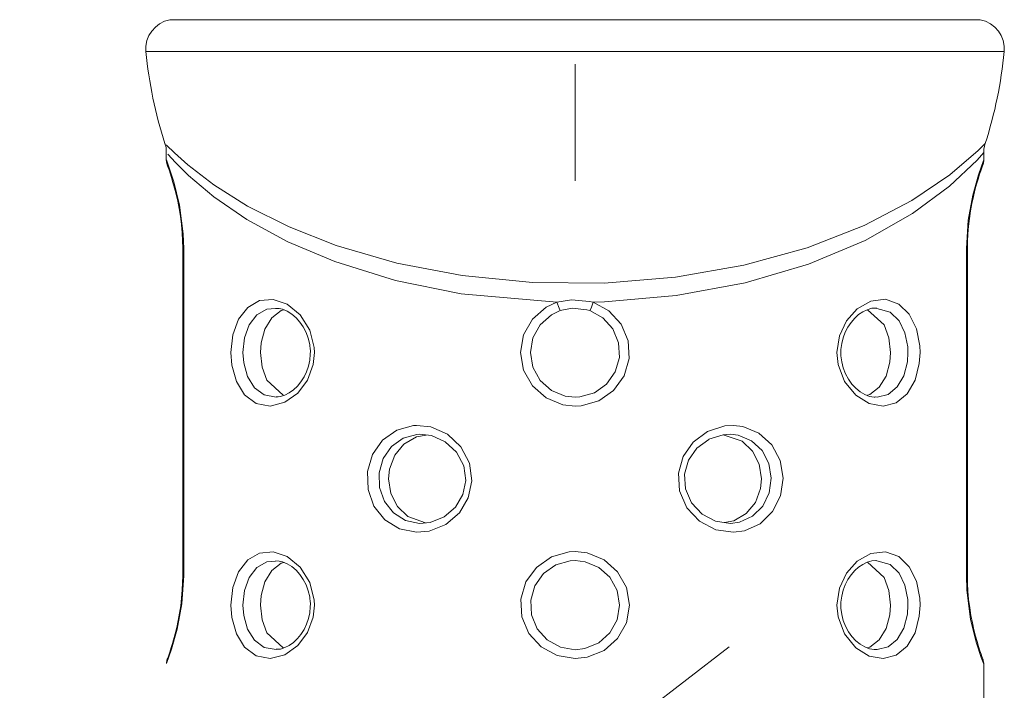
# Model space of a CAD drawing. Header units: millimetres. Extents: x 3 to 207, y 3 to 294.
# Tile 38 of 61: x 61 to 72, y 185 to 193. Entities that reach past the tile are written whole.
import ezdxf

# ---------------------------------------------------------------- set-up
doc = ezdxf.new("R2010")
doc.units = ezdxf.units.MM
doc.layers.add('1', color=7, linetype='CONTINUOUS', true_color=0xffffff)

msp = doc.modelspace()

# ---------------------------------------------------------------- linework, layer by layer
at = {"layer": '1', "color": 252, "linetype": 'Continuous', "lineweight": 13}
for p, q in [((62.429157, 193.293503), (62.54874, 193.293503)), ((62.54874, 193.293503), (62.901505, 193.293503)), ((62.901505, 193.293503), (63.469749, 193.293503)), ((63.469749, 193.293503), (64.224991, 193.293503)), ((64.224991, 193.293503), (65.129356, 193.293503)), ((65.129356, 193.293503), (66.137489, 193.293503)), ((66.137489, 193.293503), (67.198845, 193.293503)), ((67.198845, 193.293503), (68.260201, 193.293503)), ((68.260201, 193.293503), (69.268333, 193.293503)), ((69.268333, 193.293503), (70.172699, 193.293503)), ((70.172699, 193.293503), (70.927933, 193.293503)), ((70.927933, 193.293503), (71.496178, 193.293503)), ((71.496178, 193.293503), (71.848946, 193.293503)), ((71.848946, 193.293503), (71.968529, 193.293503)), ((62.256916, 192.916702), (62.146507, 192.916702)), ((62.583309, 192.916702), (62.256916, 192.916702)), ((63.11142, 192.916702), (62.583309, 192.916702)), ((63.818172, 192.916702), (63.11142, 192.916702)), ((64.672676, 192.916702), (63.818172, 192.916702)), ((65.637589, 192.916702), (64.672676, 192.916702)), ((66.670731, 192.916702), (65.637589, 192.916702)), ((67.726959, 192.916702), (66.670731, 192.916702)), ((68.760101, 192.916702), (67.726959, 192.916702)), ((69.725014, 192.916702), (68.760101, 192.916702)), ((70.579514, 192.916702), (69.725014, 192.916702)), ((71.286263, 192.916702), (70.579514, 192.916702)), ((71.814377, 192.916702), (71.286263, 192.916702)), ((72.14077, 192.916702), (71.814377, 192.916702)), ((72.251175, 192.916702), (72.14077, 192.916702)), ((62.387165, 191.817963), (62.388592, 191.816498)), ((62.388592, 191.816498), (62.480988, 191.725586)), ((71.610329, 191.464432), (71.945702, 191.753372)), ((71.945702, 191.753372), (72.028275, 191.836273)), ((62.390602, 191.634567), (62.387844, 191.641891)), ((62.387844, 191.641891), (62.417534, 191.561234)), ((62.494171, 191.609879), (62.4034, 191.709137)), ((62.480988, 191.725586), (62.640602, 191.582687)), ((71.931961, 191.640091), (71.607521, 191.331238)), ((72.011345, 191.728699), (71.931961, 191.640091)), ((71.948181, 191.466644), (72.007088, 191.634567)), ((72.011238, 191.728577), (72.011345, 191.728699)), ((62.417534, 191.561234), (62.475227, 191.382782)), ((62.6478, 191.457657), (62.494171, 191.609879)), ((62.640602, 191.582687), (62.947693, 191.34758)), ((62.947731, 191.205307), (62.6478, 191.457657)), ((71.165062, 191.163651), (71.610329, 191.464432)), ((71.881477, 191.227631), (71.948181, 191.466644)), ((62.475227, 191.382782), (62.541569, 191.109451)), ((62.947693, 191.34758), (63.343788, 191.097824)), ((71.607521, 191.331238), (71.170479, 191.008484)), ((63.334503, 190.939331), (62.947731, 191.205307)), ((70.601562, 190.867935), (71.165062, 191.163651)), ((71.82756, 190.93074), (71.881477, 191.227631)), ((62.541569, 191.109451), (62.585632, 190.769516)), ((63.343788, 191.097824), (63.831226, 190.852402)), ((63.817188, 190.676468), (63.334503, 190.939331)), ((71.170479, 191.008484), (70.61644, 190.693604)), ((71.806335, 190.59581), (71.82756, 190.93074)), ((63.831226, 190.852402), (64.386948, 190.632965)), ((69.932533, 190.606949), (70.601562, 190.867935)), ((62.585632, 190.769516), (62.591354, 190.59581)), ((62.580105, 190.59581), (62.582848, 190.59581)), ((62.582848, 190.59581), (62.591354, 190.59581)), ((62.591354, 190.59581), (62.591354, 186.745819)), ((64.36898, 190.442413), (63.817188, 190.676468)), ((64.386948, 190.632965), (65.100899, 190.425888)), ((69.185341, 190.399643), (69.932533, 190.606949)), ((70.61644, 190.693604), (69.949303, 190.414154)), ((71.806335, 186.745819), (71.806335, 190.59581)), ((71.814919, 190.59581), (71.806335, 190.59581)), ((71.817574, 190.59581), (71.814919, 190.59581)), ((65.084717, 190.220825), (64.36898, 190.442413)), ((65.100899, 190.425888), (65.870422, 190.278412)), ((68.380424, 190.258713), (69.185341, 190.399643)), ((69.949303, 190.414154), (69.201981, 190.193008)), ((65.870422, 190.278412), (66.699326, 190.197144)), ((67.542145, 190.18985), (68.380424, 190.258713)), ((65.857933, 190.063416), (65.084717, 190.220825)), ((66.699326, 190.197144), (67.542145, 190.18985)), ((69.201981, 190.193008), (68.391174, 190.042282)), ((66.984619, 189.964615), (65.857933, 190.063416)), ((68.391174, 190.042282), (67.545624, 189.968735)), ((63.236839, 189.763245), (63.344734, 189.90329)), ((63.344734, 189.90329), (63.484322, 189.983856)), ((63.484322, 189.983856), (63.643948, 189.997772)), ((63.672665, 189.890335), (63.571346, 189.881683)), ((63.643948, 189.997772), (63.80991, 189.942169)), ((63.80991, 189.942169), (63.962807, 189.817749)), ((66.697456, 189.763535), (66.857834, 189.904327)), ((66.857834, 189.904327), (66.984619, 189.964615)), ((66.984619, 189.964615), (67.156944, 189.990845)), ((66.984619, 189.964615), (67.010658, 189.894211)), ((67.010658, 189.894211), (67.023438, 189.865646)), ((67.156944, 189.990845), (67.37059, 189.974564)), ((67.37059, 189.974564), (67.413063, 189.964615)), ((67.374245, 189.865646), (67.387032, 189.894211)), ((67.387032, 189.894211), (67.413063, 189.964615)), ((67.545624, 189.968735), (67.413063, 189.964615)), ((67.413063, 189.964615), (67.598106, 189.86377)), ((70.393425, 189.746246), (70.520134, 189.887665)), ((70.520134, 189.887665), (70.681419, 189.978363)), ((70.681419, 189.978363), (70.85434, 189.998627)), ((70.910416, 189.847687), (70.752274, 189.891098)), ((70.85434, 189.998627), (71.011238, 189.943054)), ((71.011238, 189.943054), (71.134537, 189.822449)), ((63.453632, 189.814529), (63.363487, 189.697845)), ((63.571346, 189.881683), (63.453632, 189.814529)), ((63.962807, 189.817749), (64.075714, 189.637054)), ((67.598106, 189.86377), (67.741554, 189.706345)), ((71.01371, 189.747177), (70.910416, 189.847687)), ((71.134537, 189.822449), (71.217613, 189.652679)), ((63.169323, 189.578735), (63.236839, 189.763245)), ((63.363487, 189.697845), (63.307518, 189.544098)), ((66.593811, 189.579483), (66.697456, 189.763535)), ((67.741554, 189.706345), (67.824104, 189.510529)), ((70.311172, 189.569824), (70.393425, 189.746246)), ((71.082695, 189.605713), (71.01371, 189.747177)), ((63.146458, 189.370819), (63.169323, 189.578735)), ((63.307518, 189.544098), (63.288647, 189.370819)), ((64.075714, 189.637054), (64.126808, 189.430573)), ((66.557617, 189.371948), (66.593811, 189.579483)), ((70.281837, 189.370819), (70.311172, 189.569824)), ((71.115562, 189.43808), (71.082695, 189.605713)), ((71.217613, 189.652679), (71.257423, 189.451508)), ((64.126808, 189.430573), (64.129402, 189.370819)), ((67.824104, 189.510529), (67.83596, 189.299576)), ((71.118301, 189.370819), (71.115562, 189.43808)), ((71.257423, 189.451508), (71.26075, 189.370819)), ((63.157635, 189.224136), (63.146458, 189.370819)), ((63.288647, 189.370819), (63.297863, 189.248596)), ((64.129402, 189.370819), (64.114708, 189.229401)), ((66.593407, 189.163284), (66.557617, 189.371948)), ((70.296097, 189.231293), (70.281837, 189.370819)), ((71.111122, 189.262421), (71.118301, 189.370819)), ((71.26075, 189.370819), (71.252037, 189.240753)), ((63.211704, 189.030777), (63.157635, 189.224136)), ((63.297863, 189.248596), (63.342609, 189.087463)), ((64.114708, 189.229401), (64.048752, 189.048004)), ((67.83596, 189.299576), (67.776581, 189.097504)), ((70.371864, 189.030487), (70.296097, 189.231293)), ((71.069328, 189.098846), (71.111122, 189.262421)), ((71.252037, 189.240753), (71.201462, 189.044449)), ((63.342609, 189.087463), (63.423218, 188.957443)), ((66.697678, 188.977829), (66.593407, 189.163284)), ((67.776581, 189.097504), (67.652634, 188.92572)), ((70.99202, 188.966171), (71.069328, 189.098846)), ((63.308437, 188.874786), (63.211704, 189.030777)), ((64.048752, 189.048004), (63.935463, 188.894775)), ((66.857796, 188.837326), (66.697678, 188.977829)), ((70.502731, 188.868744), (70.371864, 189.030487)), ((70.884308, 188.879105), (70.99202, 188.966171)), ((71.201462, 189.044449), (71.108543, 188.885223)), ((63.444248, 188.773087), (63.308437, 188.874786)), ((63.423218, 188.957443), (63.537437, 188.872696)), ((63.537437, 188.872696), (63.681232, 188.846832)), ((63.935463, 188.894775), (63.782818, 188.785446)), ((67.652634, 188.92572), (67.476997, 188.803177)), ((70.662689, 188.77005), (70.502731, 188.868744)), ((70.739868, 188.848557), (70.754707, 188.846008)), ((70.754707, 188.846008), (70.884308, 188.879105)), ((71.108543, 188.885223), (70.980255, 188.780746)), ((63.609722, 188.741089), (63.444248, 188.773087)), ((63.782818, 188.785446), (63.609722, 188.741089)), ((67.055473, 188.75676), (66.857796, 188.837326)), ((67.198845, 188.740814), (67.055473, 188.75676)), ((67.26976, 188.744675), (67.198845, 188.740814)), ((67.476997, 188.803177), (67.26976, 188.744675)), ((70.827393, 188.741043), (70.662689, 188.77005)), ((70.980255, 188.780746), (70.827393, 188.741043)), ((65.099426, 188.45787), (65.294922, 188.510818)), ((65.294922, 188.510818), (65.333641, 188.513107)), ((65.333641, 188.513107), (65.500542, 188.494431)), ((65.500542, 188.494431), (65.695251, 188.408783)), ((68.758301, 188.441513), (68.961647, 188.507141)), ((68.961647, 188.507141), (69.064049, 188.513107)), ((69.064049, 188.513107), (69.172729, 188.500168)), ((69.172729, 188.500168), (69.363663, 188.421814)), ((64.933662, 188.34082), (65.099426, 188.45787)), ((65.695251, 188.408783), (65.854858, 188.260742)), ((68.589661, 188.315247), (68.758301, 188.441513)), ((69.363663, 188.421814), (69.514397, 188.283249)), ((64.815025, 188.172043), (64.933662, 188.34082)), ((68.47287, 188.14621), (68.589661, 188.315247)), ((69.514397, 188.283249), (69.6119, 188.100342)), ((64.75573, 187.970612), (64.815025, 188.172043)), ((65.854858, 188.260742), (65.955338, 188.068695)), ((65.955338, 188.068695), (65.983757, 187.860397)), ((68.417168, 187.949997), (68.47287, 188.14621)), ((69.6119, 188.100342), (69.647507, 187.892822)), ((64.761467, 187.759476), (64.75573, 187.970612)), ((68.430183, 187.741699), (68.417168, 187.949997)), ((65.983757, 187.860397), (65.941994, 187.660248)), ((69.647507, 187.892822), (69.617638, 187.683975)), ((64.831474, 187.562607), (64.761467, 187.759476)), ((68.5159, 187.543808), (68.430183, 187.741699)), ((69.617638, 187.683975), (69.525017, 187.497589)), ((65.941994, 187.660248), (65.837517, 187.484238)), ((64.95919, 187.401596), (64.831474, 187.562607)), ((65.837517, 187.484238), (65.678802, 187.347412)), ((68.664772, 187.38443), (68.5159, 187.543808)), ((69.525017, 187.497589), (69.378899, 187.354889)), ((65.133057, 187.294205), (64.95919, 187.401596)), ((65.678802, 187.347412), (65.48082, 187.267563)), ((68.854759, 187.284485), (68.664772, 187.38443)), ((69.378899, 187.354889), (69.194633, 187.271576)), ((65.333382, 187.253525), (65.133057, 187.294205)), ((65.48082, 187.267563), (65.333382, 187.253525)), ((69.064301, 187.253525), (68.854759, 187.284485)), ((69.194633, 187.271576), (69.064301, 187.253525)), ((63.344734, 186.928268), (63.484322, 187.008865)), ((63.484322, 187.008865), (63.643948, 187.022766)), ((63.643948, 187.022766), (63.80991, 186.967178)), ((66.920692, 186.96344), (67.127922, 187.021957)), ((67.127922, 187.021957), (67.198845, 187.025818)), ((67.198845, 187.025818), (67.342209, 187.009857)), ((67.342209, 187.009857), (67.539886, 186.929306)), ((70.520134, 186.912643), (70.681419, 187.003357)), ((70.681419, 187.003357), (70.85434, 187.023636)), ((70.85434, 187.023636), (71.011238, 186.968063)), ((63.236839, 186.788254), (63.344734, 186.928268)), ((63.571346, 186.906693), (63.453632, 186.839539)), ((63.672665, 186.915329), (63.571346, 186.906693)), ((63.80991, 186.967178), (63.962807, 186.842758)), ((66.745056, 186.840897), (66.920692, 186.96344)), ((67.539886, 186.929306), (67.700012, 186.788788)), ((70.393425, 186.77124), (70.520134, 186.912643)), ((70.910416, 186.872696), (70.752274, 186.916107)), ((71.01371, 186.772171), (70.910416, 186.872696)), ((71.011238, 186.968063), (71.134537, 186.847458)), ((63.169323, 186.603745), (63.236839, 186.788254)), ((63.453632, 186.839539), (63.363487, 186.722855)), ((63.962807, 186.842758), (64.075714, 186.662064)), ((66.621101, 186.669113), (66.745056, 186.840897)), ((67.700012, 186.788788), (67.804276, 186.603333)), ((70.311172, 186.594833), (70.393425, 186.77124)), ((71.082695, 186.630722), (71.01371, 186.772171)), ((71.134537, 186.847458), (71.217613, 186.677689)), ((62.591354, 186.745819), (62.570126, 186.410873)), ((62.580109, 186.745819), (62.582767, 186.745819)), ((62.582767, 186.745819), (62.591354, 186.745819)), ((63.363487, 186.722855), (63.307518, 186.569077)), ((64.075714, 186.662064), (64.126808, 186.455566)), ((66.561729, 186.467026), (66.621101, 186.669113)), ((71.217613, 186.677689), (71.257423, 186.476517)), ((71.81205, 186.572128), (71.806335, 186.745819)), ((71.814842, 186.745819), (71.806335, 186.745819)), ((71.817581, 186.745819), (71.814842, 186.745819)), ((63.146458, 186.395798), (63.169323, 186.603745)), ((63.307518, 186.569077), (63.288647, 186.395798)), ((67.804276, 186.603333), (67.840073, 186.394669)), ((70.281837, 186.395798), (70.311172, 186.594833)), ((71.115562, 186.463058), (71.082695, 186.630722)), ((71.856117, 186.232147), (71.81205, 186.572128)), ((62.570126, 186.410873), (62.516212, 186.113998)), ((64.126808, 186.455566), (64.129402, 186.395798)), ((66.573586, 186.256088), (66.561729, 186.467026)), ((71.118301, 186.395798), (71.115562, 186.463058)), ((71.257423, 186.476517), (71.26075, 186.395798)), ((63.157635, 186.249146), (63.146458, 186.395798)), ((63.288647, 186.395798), (63.297863, 186.273575)), ((64.129402, 186.395798), (64.114708, 186.25441)), ((67.840073, 186.394669), (67.803871, 186.187149)), ((70.296097, 186.256302), (70.281837, 186.395798)), ((71.111122, 186.28743), (71.118301, 186.395798)), ((71.26075, 186.395798), (71.252037, 186.265747)), ((63.211704, 186.055786), (63.157635, 186.249146)), ((63.297863, 186.273575), (63.342609, 186.112442)), ((64.114708, 186.25441), (64.048752, 186.072983)), ((66.656136, 186.060272), (66.573586, 186.256088)), ((67.803871, 186.187149), (67.700233, 186.003082)), ((70.371864, 186.055496), (70.296097, 186.256302)), ((71.069328, 186.12384), (71.111122, 186.28743)), ((71.252037, 186.265747), (71.201462, 186.069458)), ((71.922462, 185.958832), (71.856117, 186.232147)), ((62.516212, 186.113998), (62.449501, 185.874985)), ((63.342609, 186.112442), (63.423218, 185.982452)), ((64.048752, 186.072983), (63.935463, 185.919754)), ((66.799583, 185.902847), (66.656136, 186.060272)), ((70.99202, 185.99115), (71.069328, 186.12384)), ((71.201462, 186.069458), (71.108543, 185.910233)), ((63.308437, 185.899765), (63.211704, 186.055786)), ((63.423218, 185.982452), (63.537437, 185.897705)), ((67.700233, 186.003082), (67.539856, 185.862289)), ((70.502731, 185.893753), (70.371864, 186.055496)), ((70.884308, 185.904114), (70.99202, 185.99115)), ((71.980148, 185.78038), (71.922462, 185.958832)), ((62.449501, 185.874985), (62.390602, 185.707062)), ((63.444248, 185.798065), (63.308437, 185.899765)), ((63.537437, 185.897705), (63.681232, 185.871841)), ((63.935463, 185.919754), (63.782818, 185.810455)), ((66.987289, 185.801086), (66.799583, 185.902847)), ((67.539856, 185.862289), (67.340485, 185.781372)), ((70.662689, 185.795059), (70.502731, 185.893753)), ((70.739868, 185.873566), (70.754707, 185.871017)), ((70.754707, 185.871017), (70.884308, 185.904114)), ((71.108543, 185.910233), (70.980255, 185.805756)), ((63.609722, 185.766068), (63.444248, 185.798065)), ((63.782818, 185.810455), (63.609722, 185.766068)), ((67.198845, 185.765808), (66.987289, 185.801086)), ((67.340485, 185.781372), (67.198845, 185.765808)), ((70.827393, 185.766052), (70.662689, 185.795059)), ((70.980255, 185.805756), (70.827393, 185.766052)), ((72.009842, 185.699738), (71.980148, 185.78038)), ((72.007088, 185.707062), (72.009842, 185.699738))]:
    msp.add_line(p, q, dxfattribs=at)
at = {"layer": '1', "color": 23, "linetype": 'Continuous', "lineweight": 13}
msp.add_line((67.198845, 192.770813), (67.198845, 191.395813), dxfattribs=at)
at = {"layer": '1', "color": 252, "linetype": 'Continuous', "lineweight": 18}
for p, q in [((62.368862, 191.835464), (62.370583, 191.83136)), ((62.370583, 191.83136), (62.372215, 191.827179)), ((62.372215, 191.827179), (62.383244, 191.787933)), ((62.383244, 191.787933), (62.385868, 191.747406)), ((62.385868, 191.747406), (62.38501, 191.737869)), ((72.011345, 191.730316), (72.012001, 191.767441)), ((72.012001, 191.767441), (72.019569, 191.804138)), ((72.019569, 191.804138), (72.023895, 191.819122)), ((72.023895, 191.819122), (72.028999, 191.833893)), ((62.38501, 191.737869), (62.383598, 191.728317)), ((62.386345, 191.727737), (62.386345, 191.634567)), ((62.387138, 191.63443), (62.387634, 191.626114)), ((62.387634, 191.626114), (62.388618, 191.617889)), ((72.008926, 191.615479), (72.010246, 191.626556)), ((72.010223, 191.630692), (72.009941, 191.634842)), ((72.010246, 191.626556), (72.010223, 191.630692)), ((72.011444, 191.729507), (72.011345, 191.730316)), ((72.011345, 191.634567), (72.011345, 191.728699)), ((72.011543, 191.728699), (72.011444, 191.729507)), ((62.388618, 191.617889), (62.390175, 191.609421)), ((62.390175, 191.609421), (62.3922, 191.601028)), ((62.3922, 191.601028), (62.393135, 191.597641)), ((62.393135, 191.597641), (62.394054, 191.594513)), ((62.394054, 191.594513), (62.394489, 191.593109)), ((62.394489, 191.593109), (62.394871, 191.591904)), ((62.394871, 191.591904), (62.395123, 191.591125)), ((62.395123, 191.591125), (62.395336, 191.5905)), ((62.395336, 191.5905), (62.395569, 191.589798)), ((62.395569, 191.589798), (62.395748, 191.589264)), ((62.395748, 191.589264), (62.396011, 191.588501)), ((62.396011, 191.588501), (62.396194, 191.587982)), ((62.396194, 191.587982), (62.396587, 191.586838)), ((62.396587, 191.586838), (62.396893, 191.585999)), ((62.396893, 191.585999), (62.39883, 191.580597)), ((62.397316, 191.584885), (62.397552, 191.584244)), ((62.397552, 191.584244), (62.399254, 191.579483)), ((62.39883, 191.580597), (62.401802, 191.572327)), ((62.399254, 191.579483), (62.402287, 191.570984)), ((62.401802, 191.572327), (62.408947, 191.552124)), ((62.402287, 191.570984), (62.4119, 191.543762)), ((62.408947, 191.552124), (62.418957, 191.523102)), ((62.418957, 191.523102), (62.432228, 191.483307)), ((71.961983, 191.472015), (71.975044, 191.512222)), ((71.975044, 191.512222), (71.986717, 191.546478)), ((71.986717, 191.546478), (71.995171, 191.570343)), ((71.995171, 191.570343), (71.997963, 191.578156)), ((71.995415, 191.571014), (71.999908, 191.583511)), ((71.997963, 191.578156), (71.999741, 191.583145)), ((71.999741, 191.583145), (72.000343, 191.584824)), ((71.999908, 191.583511), (72.000664, 191.585617)), ((72.000664, 191.585617), (72.00145, 191.58783)), ((72.00145, 191.58783), (72.001717, 191.588608)), ((72.001717, 191.588608), (72.002312, 191.590378)), ((72.002312, 191.590378), (72.002594, 191.591232)), ((72.002594, 191.591232), (72.002953, 191.592346)), ((72.002953, 191.592346), (72.003395, 191.593735)), ((72.003395, 191.593735), (72.003883, 191.595337)), ((72.003883, 191.595337), (72.005135, 191.599762)), ((72.005135, 191.599762), (72.006371, 191.604492)), ((72.006371, 191.604492), (72.008926, 191.615479)), ((62.432228, 191.483307), (62.447788, 191.434433)), ((62.447788, 191.434433), (62.465183, 191.37648)), ((71.926476, 191.355865), (71.943871, 191.414764)), ((71.943871, 191.414764), (71.945236, 191.419083)), ((71.943939, 191.415009), (71.944038, 191.415344)), ((71.944038, 191.415344), (71.956604, 191.455841)), ((71.945236, 191.419083), (71.946587, 191.423279)), ((71.946587, 191.423279), (71.961983, 191.472015)), ((62.465183, 191.37648), (62.483608, 191.310226)), ((62.483608, 191.310226), (62.502441, 191.235916)), ((71.888794, 191.208405), (71.907219, 191.284027)), ((71.907219, 191.284027), (71.926476, 191.355865)), ((62.502441, 191.235916), (62.520821, 191.154297)), ((71.871323, 191.127289), (71.888794, 191.208405)), ((62.520821, 191.154297), (62.537701, 191.067368)), ((62.537701, 191.067368), (62.552658, 190.974625)), ((71.855675, 191.042648), (71.871323, 191.127289)), ((62.552658, 190.974625), (62.564632, 190.880325)), ((71.831032, 190.861221), (71.841896, 190.95256)), ((71.841896, 190.95256), (71.855675, 191.042648)), ((62.564632, 190.880325), (62.573414, 190.782669)), ((71.823273, 190.76709), (71.831032, 190.861221)), ((62.573414, 190.782669), (62.578156, 190.690216)), ((71.81942, 190.68219), (71.823273, 190.76709)), ((62.578156, 190.690216), (62.579712, 190.595734)), ((62.580101, 190.59581), (62.580101, 186.745819)), ((71.817589, 186.745819), (71.817589, 190.59581)), ((71.818344, 190.595718), (71.81942, 190.68219)), ((63.671608, 189.892059), (63.713417, 189.890289)), ((63.713417, 189.890289), (63.755966, 189.880814)), ((67.164566, 189.894684), (67.023438, 189.865646)), ((67.339417, 189.876648), (67.164566, 189.894684)), ((70.639656, 189.876007), (70.691704, 189.892975)), ((70.691704, 189.892975), (70.740997, 189.895767)), ((70.740997, 189.895767), (70.745888, 189.894913)), ((70.745888, 189.894913), (70.750732, 189.89389)), ((63.627052, 189.779114), (63.547085, 189.646637)), ((63.738834, 189.86615), (63.627052, 189.779114)), ((63.77039, 189.873291), (63.738834, 189.86615)), ((63.755966, 189.880814), (63.810116, 189.8582)), ((63.810116, 189.8582), (63.863949, 189.824493)), ((63.863949, 189.824493), (63.913689, 189.782364)), ((63.913689, 189.782364), (63.959614, 189.731461)), ((66.919632, 189.815399), (66.78833, 189.698074)), ((67.023438, 189.865646), (66.919632, 189.815399)), ((67.374245, 189.865646), (67.339417, 189.876648)), ((67.525749, 189.781616), (67.374245, 189.865646)), ((67.643188, 189.650421), (67.525749, 189.781616)), ((70.447762, 189.727509), (70.491058, 189.777161)), ((70.491058, 189.777161), (70.537842, 189.818359)), ((70.537842, 189.818359), (70.58815, 189.851288)), ((70.58815, 189.851288), (70.639656, 189.876007)), ((70.836662, 189.697205), (70.640511, 189.876175)), ((63.959614, 189.731461), (63.999409, 189.673676)), ((63.999409, 189.673676), (64.032799, 189.608856)), ((66.78833, 189.698074), (66.703476, 189.544693)), ((70.379105, 189.611435), (70.410561, 189.672516)), ((70.410561, 189.672516), (70.447762, 189.727509)), ((70.893013, 189.543747), (70.836662, 189.697205)), ((63.547085, 189.646637), (63.503311, 189.484238)), ((64.032799, 189.608856), (64.057732, 189.540421)), ((64.057732, 189.540421), (64.074364, 189.468201)), ((66.703476, 189.544693), (66.673843, 189.371765)), ((67.71077, 189.487259), (67.643188, 189.650421)), ((70.338226, 189.477844), (70.35495, 189.546555)), ((70.35495, 189.546555), (70.379105, 189.611435)), ((70.91217, 189.370819), (70.893013, 189.543747)), ((63.503311, 189.484238), (63.495186, 189.370819)), ((64.074364, 189.468201), (64.077736, 189.445038)), ((64.077736, 189.445038), (64.080231, 189.421646)), ((67.720482, 189.311447), (67.71077, 189.487259)), ((70.329659, 189.406509), (70.338226, 189.477844)), ((63.495186, 189.370819), (63.514431, 189.197922)), ((64.082031, 189.351898), (64.075562, 189.281296)), ((64.080231, 189.421646), (64.082138, 189.386703)), ((64.082138, 189.386703), (64.082031, 189.351898)), ((66.673843, 189.371765), (66.703148, 189.197861)), ((67.671875, 189.143066), (67.720482, 189.311447)), ((70.329666, 189.334335), (70.329659, 189.406509)), ((70.33876, 189.260818), (70.329666, 189.334335)), ((70.904037, 189.257065), (70.91217, 189.370819)), ((63.514431, 189.197922), (63.571011, 189.044556)), ((64.060989, 189.212418), (64.038246, 189.145615)), ((64.075562, 189.281296), (64.060989, 189.212418)), ((66.703148, 189.197861), (66.788513, 189.043335)), ((70.356537, 189.189941), (70.33876, 189.260818)), ((70.38327, 189.121017), (70.356537, 189.189941)), ((70.860413, 189.094696), (70.904037, 189.257065)), ((64.008492, 189.083694), (63.971722, 189.026108)), ((64.038246, 189.145615), (64.008492, 189.083694)), ((67.570389, 188.999908), (67.671875, 189.143066)), ((70.417351, 189.057877), (70.38327, 189.121017)), ((70.780823, 188.962341), (70.860413, 189.094696)), ((63.571011, 189.044556), (63.764126, 188.867752)), ((63.929935, 188.975677), (63.883003, 188.931992)), ((63.971722, 189.026108), (63.929935, 188.975677)), ((66.788513, 189.043335), (66.919601, 188.926224)), ((67.42659, 188.897781), (67.570389, 188.999908)), ((70.458878, 189.000031), (70.417351, 189.057877)), ((70.50531, 188.950806), (70.458878, 189.000031)), ((70.66964, 188.875443), (70.780823, 188.962341)), ((63.70433, 188.850449), (63.67902, 188.8508)), ((63.730164, 188.853546), (63.70433, 188.850449)), ((63.781448, 188.869553), (63.730164, 188.853546)), ((63.833347, 188.896667), (63.781448, 188.869553)), ((63.883003, 188.931992), (63.833347, 188.896667)), ((66.919601, 188.926224), (67.081451, 188.8591)), ((67.081451, 188.8591), (67.198845, 188.845795)), ((67.198845, 188.845795), (67.256912, 188.84903)), ((67.256912, 188.84903), (67.426277, 188.897629)), ((67.426277, 188.897629), (67.42659, 188.897781)), ((70.556175, 188.910278), (70.50531, 188.950806)), ((70.609215, 188.878754), (70.556175, 188.910278)), ((70.665154, 188.855453), (70.609215, 188.878754)), ((70.642166, 188.869202), (70.66964, 188.875443)), ((70.71891, 188.846985), (70.665154, 188.855453)), ((70.729652, 188.847641), (70.71891, 188.846985)), ((70.740219, 188.849136), (70.729652, 188.847641)), ((65.337402, 188.406235), (65.175331, 188.361984)), ((65.330688, 188.378723), (65.184746, 188.292679)), ((65.447037, 188.399445), (65.330688, 188.378723)), ((65.369522, 188.408142), (65.337402, 188.406235)), ((65.50824, 188.392578), (65.369522, 188.408142)), ((65.670601, 188.321198), (65.50824, 188.392578)), ((68.943115, 188.403168), (68.775604, 188.349442)), ((69.028168, 188.408142), (68.943115, 188.403168)), ((69.167236, 188.327469), (68.943626, 188.403198)), ((69.118263, 188.397369), (69.028168, 188.408142)), ((69.276085, 188.332062), (69.118263, 188.397369)), ((65.038902, 188.264572), (64.941383, 188.123917)), ((65.175331, 188.361984), (65.038902, 188.264572)), ((65.184746, 188.292679), (65.07608, 188.160797)), ((65.804077, 188.197845), (65.670601, 188.321198)), ((68.773735, 188.348465), (68.632812, 188.243256)), ((68.775604, 188.349442), (68.773735, 188.348465)), ((69.289101, 188.210541), (69.167236, 188.327469)), ((69.400223, 188.216583), (69.276085, 188.332062)), ((65.07608, 188.160797), (65.014786, 187.998138)), ((65.888298, 188.037796), (65.804077, 188.197845)), ((68.632812, 188.243256), (68.534988, 188.102386)), ((69.367538, 188.056702), (69.289101, 188.210541)), ((69.480301, 188.064163), (69.400223, 188.216583)), ((64.941383, 188.123917), (64.892738, 187.956055)), ((65.91214, 187.864212), (65.888298, 188.037796)), ((68.534988, 188.102386), (68.488258, 187.938873)), ((69.394562, 187.883316), (69.367538, 188.056702)), ((69.509499, 187.891235), (69.480301, 188.064163)), ((64.892738, 187.956055), (64.897438, 187.780136)), ((65.014786, 187.998138), (65.003128, 187.883316)), ((68.488258, 187.938873), (68.499184, 187.765305)), ((65.003128, 187.883316), (65.030151, 187.709915)), ((65.877106, 187.697403), (65.91214, 187.864212)), ((69.382912, 187.768478), (69.394562, 187.883316)), ((69.485008, 187.717194), (69.509499, 187.891235)), ((64.897438, 187.780136), (64.954887, 187.616074)), ((65.030151, 187.709915), (65.108589, 187.556076)), ((65.789558, 187.550751), (65.877106, 187.697403)), ((68.499184, 187.765305), (68.571045, 187.600372)), ((69.321602, 187.605835), (69.382912, 187.768478)), ((69.408951, 187.56189), (69.485008, 187.717194)), ((64.954887, 187.616074), (65.059929, 187.481873)), ((68.571045, 187.600372), (68.695625, 187.46759)), ((69.212944, 187.473938), (69.321602, 187.605835)), ((65.059929, 187.481873), (65.203384, 187.392395)), ((65.108589, 187.556076), (65.230453, 187.439148)), ((65.65686, 187.436737), (65.789558, 187.550751)), ((68.695625, 187.46759), (68.854156, 187.384293)), ((69.066994, 187.387878), (69.212944, 187.473938)), ((69.288643, 187.442947), (69.408951, 187.56189)), ((65.203384, 187.392395), (65.369301, 187.35849)), ((65.230453, 187.439148), (65.439377, 187.365173)), ((65.369301, 187.35849), (65.491829, 187.370193)), ((65.491829, 187.370193), (65.65686, 187.436737)), ((68.854156, 187.384293), (69.028381, 187.35849)), ((68.95932, 187.368729), (69.066994, 187.387878)), ((69.028381, 187.35849), (69.136406, 187.373535)), ((69.136406, 187.373535), (69.288643, 187.442947)), ((63.738834, 186.891144), (63.627052, 186.804123)), ((63.671608, 186.917053), (63.713417, 186.915298)), ((63.713417, 186.915298), (63.755966, 186.905823)), ((63.77039, 186.898285), (63.738834, 186.891144)), ((63.755966, 186.905823), (63.810116, 186.883194)), ((63.810116, 186.883194), (63.863949, 186.849472)), ((67.140778, 186.917587), (66.971413, 186.868988)), ((67.198845, 186.920807), (67.140778, 186.917587)), ((67.316231, 186.907516), (67.198845, 186.920807)), ((67.478088, 186.840378), (67.316231, 186.907516)), ((70.537842, 186.843369), (70.58815, 186.876282)), ((70.58815, 186.876282), (70.639656, 186.901016)), ((70.639656, 186.901016), (70.691704, 186.917984)), ((70.836662, 186.722183), (70.640511, 186.901184)), ((70.691704, 186.917984), (70.740997, 186.920746)), ((70.740997, 186.920746), (70.745888, 186.919922)), ((70.745888, 186.919922), (70.750732, 186.918884)), ((63.627052, 186.804123), (63.547085, 186.671631)), ((63.863949, 186.849472), (63.913689, 186.807373)), ((63.913689, 186.807373), (63.959614, 186.756439)), ((63.959614, 186.756439), (63.999409, 186.698685)), ((66.827301, 186.766739), (66.725815, 186.623566)), ((66.9711, 186.868851), (66.827301, 186.766739)), ((66.971413, 186.868988), (66.9711, 186.868851)), ((67.609184, 186.723312), (67.478088, 186.840378)), ((70.447762, 186.752518), (70.491058, 186.802139)), ((70.491058, 186.802139), (70.537842, 186.843369)), ((62.578266, 186.659409), (62.574413, 186.574539)), ((62.579346, 186.745895), (62.578266, 186.659409)), ((63.547085, 186.671631), (63.503311, 186.509216)), ((63.999409, 186.698685), (64.032799, 186.63385)), ((67.694542, 186.568756), (67.609184, 186.723312)), ((70.379105, 186.636444), (70.410561, 186.697525)), ((70.410561, 186.697525), (70.447762, 186.752518)), ((70.893013, 186.568756), (70.836662, 186.722183)), ((71.819534, 186.651413), (71.817978, 186.74588)), ((71.824272, 186.558929), (71.819534, 186.651413)), ((62.574413, 186.574539), (62.566658, 186.480392)), ((64.032799, 186.63385), (64.057732, 186.56543)), ((64.057732, 186.56543), (64.074364, 186.493195)), ((66.725815, 186.623566), (66.677208, 186.45517)), ((67.723839, 186.394852), (67.694542, 186.568756)), ((70.338226, 186.502853), (70.35495, 186.571564)), ((70.35495, 186.571564), (70.379105, 186.636444)), ((70.91217, 186.395798), (70.893013, 186.568756)), ((71.833054, 186.461304), (71.824272, 186.558929)), ((62.566658, 186.480392), (62.55579, 186.389038)), ((63.503311, 186.509216), (63.495186, 186.395798)), ((64.074364, 186.493195), (64.077736, 186.470047)), ((64.077736, 186.470047), (64.080231, 186.446625)), ((64.080231, 186.446625), (64.082138, 186.411697)), ((64.082138, 186.411697), (64.082031, 186.376907)), ((66.677208, 186.45517), (66.68692, 186.279388)), ((70.329659, 186.431503), (70.338226, 186.502853)), ((70.329666, 186.359344), (70.329659, 186.431503)), ((71.845024, 186.367004), (71.833054, 186.461304)), ((62.542015, 186.298965), (62.526371, 186.21431)), ((62.55579, 186.389038), (62.542015, 186.298965)), ((63.495186, 186.395798), (63.514431, 186.222931)), ((64.075562, 186.306274), (64.060989, 186.237396)), ((64.082031, 186.376907), (64.075562, 186.306274)), ((67.694214, 186.221924), (67.723839, 186.394852)), ((70.33876, 186.285812), (70.329666, 186.359344)), ((70.904037, 186.282059), (70.91217, 186.395798)), ((71.859985, 186.274261), (71.845024, 186.367004)), ((62.526371, 186.21431), (62.508896, 186.133209)), ((63.514431, 186.222931), (63.571011, 186.069534)), ((64.060989, 186.237396), (64.038246, 186.170624)), ((66.68692, 186.279388), (66.754494, 186.116196)), ((67.60936, 186.068542), (67.694214, 186.221924)), ((70.356537, 186.214935), (70.33876, 186.285812)), ((70.38327, 186.146011), (70.356537, 186.214935)), ((70.860413, 186.11969), (70.904037, 186.282059)), ((71.876869, 186.187317), (71.859985, 186.274261)), ((71.895248, 186.105713), (71.876869, 186.187317)), ((62.508896, 186.133209), (62.490471, 186.057587)), ((63.571011, 186.069534), (63.764126, 185.892746)), ((64.008492, 186.108688), (63.971722, 186.051102)), ((64.038246, 186.170624), (64.008492, 186.108688)), ((66.754494, 186.116196), (66.871941, 185.985016)), ((67.47805, 185.951218), (67.60936, 186.068542)), ((70.417351, 186.08287), (70.38327, 186.146011)), ((70.458878, 186.02504), (70.417351, 186.08287)), ((70.780823, 185.987335), (70.860413, 186.11969)), ((71.914078, 186.031372), (71.895248, 186.105713)), ((62.47121, 185.985733), (62.453819, 185.926849)), ((62.490471, 186.057587), (62.47121, 185.985733)), ((63.883003, 185.956985), (63.833347, 185.921677)), ((63.929935, 186.000656), (63.883003, 185.956985)), ((63.971722, 186.051102), (63.929935, 186.000656)), ((66.871941, 185.985016), (67.02562, 185.900208)), ((67.314819, 185.883774), (67.47805, 185.951218)), ((70.50531, 185.9758), (70.458878, 186.02504)), ((70.556175, 185.935257), (70.50531, 185.9758)), ((70.66964, 185.900436), (70.780823, 185.987335)), ((71.93251, 185.965134), (71.914078, 186.031372)), ((71.949898, 185.907166), (71.93251, 185.965134)), ((62.422646, 185.829391), (62.410973, 185.795135)), ((62.435707, 185.869614), (62.422646, 185.829391)), ((62.451099, 185.91835), (62.435707, 185.869614)), ((62.453651, 185.926285), (62.441078, 185.885803)), ((62.45245, 185.922531), (62.451099, 185.91835)), ((62.453819, 185.926849), (62.45245, 185.922531)), ((62.453751, 185.92662), (62.453651, 185.926285)), ((63.70433, 185.875443), (63.67902, 185.875809)), ((63.730164, 185.878555), (63.70433, 185.875443)), ((63.781448, 185.894547), (63.730164, 185.878555)), ((63.833347, 185.921677), (63.781448, 185.894547)), ((67.02562, 185.900208), (67.198845, 185.870804)), ((67.198845, 185.870804), (67.314819, 185.883774)), ((70.609215, 185.903732), (70.556175, 185.935257)), ((70.665154, 185.880463), (70.609215, 185.903732)), ((70.642159, 185.894196), (70.66964, 185.900436)), ((70.71891, 185.871994), (70.665154, 185.880463)), ((70.729652, 185.87265), (70.71891, 185.871994)), ((70.740219, 185.874115), (70.729652, 185.87265)), ((71.965462, 185.858307), (71.949898, 185.907166)), ((71.978729, 185.818527), (71.965462, 185.858307)), ((62.388763, 185.726135), (62.387444, 185.715057)), ((62.387444, 185.715057), (62.38747, 185.710938)), ((62.391319, 185.737137), (62.388763, 185.726135)), ((62.392555, 185.741852), (62.391319, 185.737137)), ((62.393803, 185.746277), (62.392555, 185.741852)), ((62.394291, 185.747879), (62.393803, 185.746277)), ((62.394737, 185.749283), (62.394291, 185.747879)), ((62.395092, 185.750381), (62.394737, 185.749283)), ((62.395378, 185.751251), (62.395092, 185.750381)), ((62.395969, 185.753006), (62.395378, 185.751251)), ((62.39624, 185.753769), (62.395969, 185.753006)), ((62.397026, 185.755981), (62.39624, 185.753769)), ((62.397781, 185.758118), (62.397026, 185.755981)), ((62.397945, 185.758484), (62.397339, 185.756805)), ((62.402275, 185.770615), (62.397781, 185.758118)), ((62.399723, 185.763474), (62.397945, 185.758484)), ((62.402512, 185.771286), (62.399723, 185.763474)), ((62.410973, 185.795135), (62.402512, 185.771286)), ((71.988739, 185.78949), (71.978729, 185.818527)), ((71.995399, 185.770645), (71.985786, 185.797836)), ((71.995895, 185.769272), (71.988739, 185.78949)), ((71.998436, 185.762146), (71.995399, 185.770645)), ((71.998856, 185.761002), (71.995895, 185.769272)), ((72.000137, 185.757385), (71.998436, 185.762146)), ((72.000801, 185.755615), (71.998856, 185.761002)), ((72.000374, 185.756744), (72.000137, 185.757385)), ((72.001099, 185.754761), (72.000801, 185.755615)), ((72.001495, 185.753647), (72.001099, 185.754761)), ((72.001678, 185.753113), (72.001495, 185.753647)), ((72.001938, 185.75235), (72.001678, 185.753113)), ((72.002121, 185.751831), (72.001938, 185.75235)), ((72.00235, 185.751129), (72.002121, 185.751831)), ((72.002563, 185.750488), (72.00235, 185.751129)), ((72.002815, 185.749695), (72.002563, 185.750488)), ((72.003197, 185.748505), (72.002815, 185.749695)), ((72.003639, 185.747101), (72.003197, 185.748505)), ((72.004555, 185.743973), (72.003639, 185.747101)), ((72.005486, 185.740585), (72.004555, 185.743973)), ((72.007515, 185.732208), (72.005486, 185.740585)), ((72.009071, 185.723724), (72.007515, 185.732208)), ((72.010048, 185.715485), (72.009071, 185.723724)), ((72.010544, 185.707199), (72.010048, 185.715485)), ((62.38747, 185.710938), (62.387749, 185.706787)), ((72.011345, 185.083298), (72.011345, 185.707062))]:
    msp.add_line(p, q, dxfattribs=at)
at = {"layer": '1', "color": 27, "linetype": 'Continuous', "lineweight": 13}
msp.add_line((69.014801, 185.90303), (55.155396, 175.271225), dxfattribs=at)
at = {"layer": '1', "color": 252, "linetype": 'Continuous', "lineweight": 18}
for centre, radius, start, end in [((62.494946, 192.949738), 0.35, 100.834218, 185.417109), ((71.90274, 192.949738), 0.35, 354.582891, 79.165782), ((67.198845, 193.395813), 5.075, 185.417109, 197.906886), ((67.198845, 193.395813), 5.075, 342.105837, 354.582891)]:
    msp.add_arc(centre, radius, start, end, dxfattribs=at)

doc.saveas('drawing.dxf')
